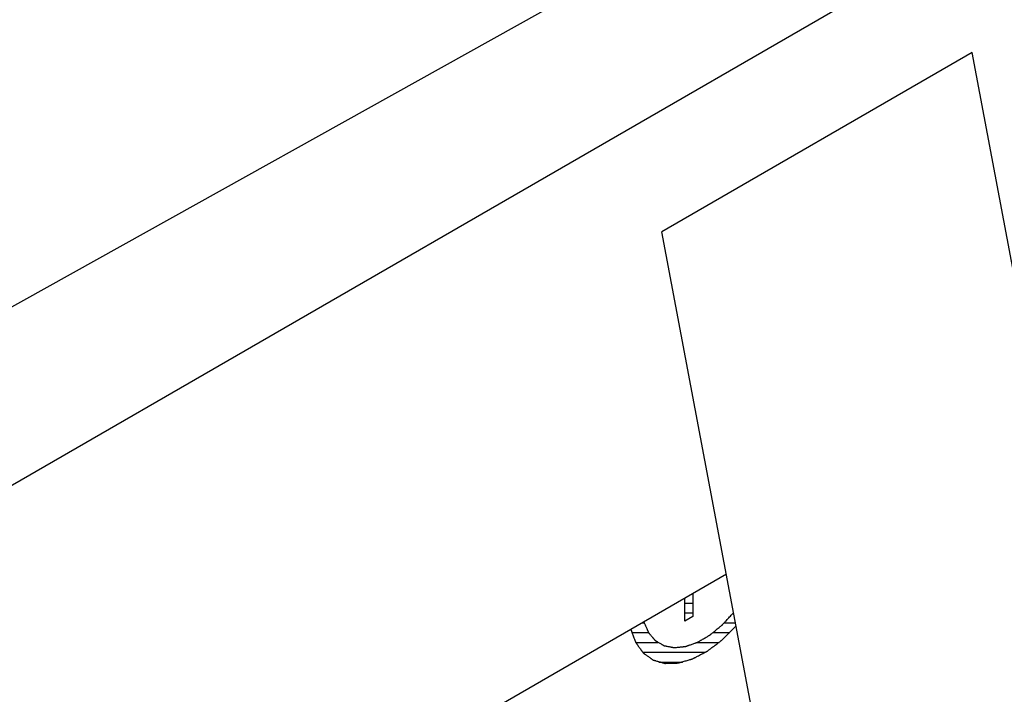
# Model space of a CAD drawing. Header units: millimetres. Extents: x 0 to 5600, y -1552 to 3960.
# Tile 196 of 199: x 4809 to 4865, y 2765 to 2804. Entities that reach past the tile are written whole.
import ezdxf

# ---------------------------------------------------------------- set-up
doc = ezdxf.new("R2010")
doc.units = ezdxf.units.MM
doc.header["$LTSCALE"] = 308
doc.layers.get('0').update_dxf_attribs({"linetype": 'CONTINUOUS'})
doc.layers.add('06___PRT_ALL_SURFS', color=7, linetype='CONTINUOUS')

msp = doc.modelspace()

# ---------------------------------------------------------------- linework, layer by layer
at = {"color": 7, "linetype": 'Continuous'}
for p, q in [((4761.965, 2750.3), (4994.072, 2884.306)), ((4693.311, 2723.142), (4885.148, 2830.032)), ((4849.081, 2772.018), (4761.965, 2721.722)), ((4846.712, 2769.344), (4846.712, 2770.65)), ((4847.176, 2770.918), (4847.176, 2769.612)), ((4847.176, 2769.612), (4846.712, 2769.344))]:
    msp.add_line(p, q, dxfattribs=at)
at = {"color": 2, "linetype": 'Continuous'}
for p, q in [((4846.712, 2770.375), (4847.176, 2770.375)), ((4846.712, 2769.815), (4847.176, 2769.815)), ((4844.295, 2769.255), (4844.393, 2769.255)), ((4848.969, 2769.255), (4849.601, 2769.255)), ((4843.696, 2768.695), (4844.645, 2768.695)), ((4848.329, 2768.695), (4849.278, 2768.695)), ((4843.917, 2768.135), (4845.177, 2768.135)), ((4847.409, 2768.135), (4848.669, 2768.135)), ((4844.31, 2767.575), (4847.888, 2767.575)), ((4845.232, 2767.015), (4846.578, 2767.015))]:
    msp.add_line(p, q, dxfattribs=at)
at = {"color": 7, "linetype": 'Continuous'}
for points, knots in [([(4844.378, 2769.303), (4844.403, 2769.246), (4844.44, 2769.162), (4844.489, 2769.049), (4844.526, 2768.965), (4844.557, 2768.895), (4844.581, 2768.838), (4844.597, 2768.803), (4844.609, 2768.775), (4844.618, 2768.754), (4844.626, 2768.736), (4844.632, 2768.722), (4844.637, 2768.712), (4844.64, 2768.702), (4844.645, 2768.698), (4844.65, 2768.692), (4844.655, 2768.685), (4844.669, 2768.669), (4844.689, 2768.646), (4844.716, 2768.614), (4844.753, 2768.571), (4844.798, 2768.518), (4844.852, 2768.454), (4844.897, 2768.401), (4844.934, 2768.358), (4844.961, 2768.326), (4844.983, 2768.299), (4845.001, 2768.278), (4845.013, 2768.265), (4845.022, 2768.254), (4845.027, 2768.247), (4845.033, 2768.244), (4845.039, 2768.241), (4845.049, 2768.235), (4845.064, 2768.226), (4845.087, 2768.213), (4845.116, 2768.196), (4845.162, 2768.169), (4845.22, 2768.135), (4845.29, 2768.094), (4845.348, 2768.06), (4845.394, 2768.033), (4845.429, 2768.012), (4845.458, 2767.995), (4845.481, 2767.982), (4845.496, 2767.973), (4845.507, 2767.966), (4845.514, 2767.962), (4845.52, 2767.958), (4845.525, 2767.957), (4845.53, 2767.956), (4845.54, 2767.954), (4845.556, 2767.951), (4845.576, 2767.947), (4845.597, 2767.943), (4845.624, 2767.938), (4845.672, 2767.928), (4845.74, 2767.915), (4845.822, 2767.899), (4845.891, 2767.885), (4845.945, 2767.874), (4845.986, 2767.866), (4846.027, 2767.858), (4846.062, 2767.852), (4846.086, 2767.847), (4846.098, 2767.845), (4846.104, 2767.843), (4846.112, 2767.844), (4846.121, 2767.845), (4846.137, 2767.846), (4846.156, 2767.848), (4846.178, 2767.85), (4846.209, 2767.853), (4846.262, 2767.859), (4846.338, 2767.866), (4846.43, 2767.876), (4846.521, 2767.885), (4846.597, 2767.892), (4846.65, 2767.898), (4846.681, 2767.901), (4846.703, 2767.903), (4846.722, 2767.905), (4846.738, 2767.906), (4846.747, 2767.908), (4846.755, 2767.908), (4846.763, 2767.911), (4846.777, 2767.916), (4846.805, 2767.926), (4846.846, 2767.94), (4846.894, 2767.957), (4846.943, 2767.975), (4847.007, 2767.997), (4847.088, 2768.026), (4847.185, 2768.06), (4847.266, 2768.088), (4847.33, 2768.111), (4847.371, 2768.125), (4847.403, 2768.137), (4847.423, 2768.144), (4847.437, 2768.149), (4847.445, 2768.152), (4847.454, 2768.157), (4847.464, 2768.163), (4847.481, 2768.173), (4847.502, 2768.185), (4847.535, 2768.205), (4847.577, 2768.229), (4847.628, 2768.259), (4847.695, 2768.298), (4847.778, 2768.347), (4847.879, 2768.406), (4847.963, 2768.455), (4848.03, 2768.495), (4848.071, 2768.519), (4848.105, 2768.539), (4848.126, 2768.551), (4848.143, 2768.561), (4848.155, 2768.568), (4848.167, 2768.578), (4848.183, 2768.591), (4848.204, 2768.608), (4848.236, 2768.634), (4848.276, 2768.667), (4848.324, 2768.707), (4848.389, 2768.76), (4848.469, 2768.826), (4848.566, 2768.905), (4848.646, 2768.972), (4848.711, 2769.025), (4848.759, 2769.064), (4848.799, 2769.097), (4848.826, 2769.119), (4848.838, 2769.129), (4848.846, 2769.135), (4848.855, 2769.146), (4848.866, 2769.158), (4848.882, 2769.174), (4848.908, 2769.203), (4848.946, 2769.244), (4848.992, 2769.293), (4849.052, 2769.358), (4849.128, 2769.44), (4849.22, 2769.538), (4849.341, 2769.669), (4849.432, 2769.767), (4849.493, 2769.832)], [0, 0, 0, 0, 0.03125, 0.046875, 0.0625, 0.078125, 0.085938, 0.09375, 0.097656, 0.101562, 0.105469, 0.107422, 0.109375, 0.111328, 0.112305, 0.113281, 0.115234, 0.117188, 0.125, 0.132812, 0.140625, 0.15625, 0.171875, 0.1875, 0.195312, 0.203125, 0.210938, 0.214844, 0.21875, 0.220703, 0.222656, 0.223633, 0.224609, 0.226562, 0.230469, 0.234375, 0.242188, 0.25, 0.265625, 0.28125, 0.296875, 0.304688, 0.3125, 0.320312, 0.324219, 0.328125, 0.330078, 0.332031, 0.333008, 0.333984, 0.334961, 0.335938, 0.339844, 0.34375, 0.347656, 0.351562, 0.359375, 0.375, 0.390625, 0.40625, 0.414062, 0.421875, 0.429688, 0.4375, 0.441406, 0.443359, 0.444336, 0.445312, 0.447266, 0.449219, 0.453125, 0.457031, 0.460938, 0.46875, 0.484375, 0.5, 0.515625, 0.53125, 0.539062, 0.542969, 0.546875, 0.550781, 0.552734, 0.554688, 0.555664, 0.556641, 0.558594, 0.5625, 0.570312, 0.578125, 0.585938, 0.59375, 0.609375, 0.625, 0.640625, 0.648438, 0.65625, 0.660156, 0.664062, 0.666016, 0.666992, 0.667969, 0.669922, 0.671875, 0.675781, 0.679688, 0.6875, 0.695312, 0.703125, 0.71875, 0.734375, 0.75, 0.757812, 0.765625, 0.769531, 0.773438, 0.775391, 0.777344, 0.779297, 0.78125, 0.785156, 0.789062, 0.796875, 0.804688, 0.8125, 0.828125, 0.84375, 0.859375, 0.867188, 0.875, 0.882812, 0.886719, 0.887695, 0.888672, 0.890625, 0.892578, 0.894531, 0.898438, 0.90625, 0.914062, 0.921875, 0.9375, 0.953125, 0.96875, 1, 1, 1, 1]), ([(4843.647, 2768.88), (4843.672, 2768.81), (4843.71, 2768.705), (4843.761, 2768.565), (4843.799, 2768.46), (4843.831, 2768.373), (4843.856, 2768.303), (4843.872, 2768.259), (4843.885, 2768.224), (4843.894, 2768.198), (4843.902, 2768.176), (4843.909, 2768.158), (4843.913, 2768.147), (4843.916, 2768.138), (4843.918, 2768.132), (4843.922, 2768.127), (4843.927, 2768.12), (4843.934, 2768.111), (4843.948, 2768.09), (4843.971, 2768.059), (4844.001, 2768.017), (4844.041, 2767.962), (4844.091, 2767.892), (4844.151, 2767.809), (4844.201, 2767.739), (4844.241, 2767.684), (4844.271, 2767.642), (4844.296, 2767.607), (4844.316, 2767.58), (4844.328, 2767.562), (4844.338, 2767.548), (4844.344, 2767.539), (4844.351, 2767.535), (4844.358, 2767.53), (4844.369, 2767.522), (4844.386, 2767.51), (4844.412, 2767.492), (4844.445, 2767.468), (4844.498, 2767.43), (4844.564, 2767.383), (4844.642, 2767.327), (4844.708, 2767.28), (4844.761, 2767.242), (4844.8, 2767.214), (4844.833, 2767.191), (4844.86, 2767.172), (4844.876, 2767.16), (4844.889, 2767.151), (4844.898, 2767.145), (4844.903, 2767.141), (4844.907, 2767.138), (4844.911, 2767.138), (4844.916, 2767.136), (4844.928, 2767.133), (4844.945, 2767.128), (4844.969, 2767.121), (4844.993, 2767.114), (4845.024, 2767.105), (4845.08, 2767.089), (4845.159, 2767.066), (4845.254, 2767.039), (4845.333, 2767.017), (4845.396, 2766.998), (4845.444, 2766.985), (4845.491, 2766.971), (4845.531, 2766.96), (4845.558, 2766.952), (4845.572, 2766.948), (4845.58, 2766.945), (4845.589, 2766.946), (4845.6, 2766.946), (4845.618, 2766.947), (4845.64, 2766.947), (4845.667, 2766.948), (4845.702, 2766.949), (4845.765, 2766.951), (4845.854, 2766.953), (4845.961, 2766.957), (4846.068, 2766.96), (4846.157, 2766.962), (4846.22, 2766.964), (4846.256, 2766.965), (4846.282, 2766.966), (4846.305, 2766.966), (4846.322, 2766.967), (4846.334, 2766.967), (4846.343, 2766.967), (4846.352, 2766.971), (4846.369, 2766.975), (4846.403, 2766.985), (4846.45, 2766.999), (4846.508, 2767.016), (4846.565, 2767.032), (4846.642, 2767.054), (4846.738, 2767.082), (4846.853, 2767.115), (4846.949, 2767.143), (4847.016, 2767.163), (4847.054, 2767.174), (4847.083, 2767.182), (4847.112, 2767.19), (4847.133, 2767.197), (4847.148, 2767.201), (4847.155, 2767.203), (4847.162, 2767.205), (4847.172, 2767.211), (4847.184, 2767.217), (4847.204, 2767.227), (4847.229, 2767.24), (4847.268, 2767.261), (4847.317, 2767.287), (4847.377, 2767.318), (4847.456, 2767.359), (4847.554, 2767.411), (4847.673, 2767.473), (4847.771, 2767.525), (4847.85, 2767.567), (4847.899, 2767.592), (4847.939, 2767.613), (4847.964, 2767.626), (4847.981, 2767.635), (4847.991, 2767.64), (4848.001, 2767.645), (4848.013, 2767.655), (4848.032, 2767.669), (4848.057, 2767.688), (4848.096, 2767.717), (4848.145, 2767.754), (4848.203, 2767.798), (4848.281, 2767.858), (4848.379, 2767.931), (4848.496, 2768.02), (4848.594, 2768.094), (4848.672, 2768.153), (4848.73, 2768.197), (4848.779, 2768.234), (4848.811, 2768.258), (4848.825, 2768.269), (4848.835, 2768.276), (4848.847, 2768.288), (4848.861, 2768.302), (4848.88, 2768.321), (4848.903, 2768.345), (4848.931, 2768.373), (4848.969, 2768.411), (4849.016, 2768.458), (4849.091, 2768.533), (4849.184, 2768.627), (4849.297, 2768.74), (4849.447, 2768.891), (4849.56, 2769.004), (4849.635, 2769.079)], [0, 0, 0, 0, 0.03125, 0.046875, 0.0625, 0.078125, 0.085938, 0.09375, 0.097656, 0.101562, 0.105469, 0.107422, 0.109375, 0.110352, 0.111328, 0.112305, 0.113281, 0.115234, 0.117188, 0.125, 0.132812, 0.140625, 0.15625, 0.171875, 0.1875, 0.195312, 0.203125, 0.210938, 0.214844, 0.21875, 0.220703, 0.222656, 0.223633, 0.224609, 0.226562, 0.230469, 0.234375, 0.242188, 0.25, 0.265625, 0.28125, 0.296875, 0.304688, 0.3125, 0.320312, 0.324219, 0.328125, 0.330078, 0.332031, 0.333008, 0.333496, 0.333984, 0.334961, 0.335938, 0.339844, 0.34375, 0.347656, 0.351562, 0.359375, 0.375, 0.390625, 0.40625, 0.414062, 0.421875, 0.429688, 0.4375, 0.441406, 0.443359, 0.444336, 0.445312, 0.447266, 0.449219, 0.453125, 0.457031, 0.460938, 0.46875, 0.484375, 0.5, 0.515625, 0.53125, 0.539062, 0.542969, 0.546875, 0.550781, 0.552734, 0.554688, 0.555664, 0.556641, 0.558594, 0.5625, 0.570312, 0.578125, 0.585938, 0.59375, 0.609375, 0.625, 0.640625, 0.648438, 0.652344, 0.65625, 0.660156, 0.664062, 0.665039, 0.666016, 0.666992, 0.667969, 0.669922, 0.671875, 0.675781, 0.679688, 0.6875, 0.695312, 0.703125, 0.71875, 0.734375, 0.75, 0.757812, 0.765625, 0.769531, 0.773438, 0.775391, 0.776367, 0.777344, 0.779297, 0.78125, 0.785156, 0.789062, 0.796875, 0.804688, 0.8125, 0.828125, 0.84375, 0.859375, 0.867188, 0.875, 0.882812, 0.886719, 0.887695, 0.888672, 0.890625, 0.892578, 0.894531, 0.898438, 0.902344, 0.90625, 0.914062, 0.921875, 0.9375, 0.953125, 0.96875, 1, 1, 1, 1])]:
    msp.add_open_spline(points, degree=3, knots=knots, dxfattribs=at)
at = {"layer": '06___PRT_ALL_SURFS', "color": 6, "linetype": 'Continuous'}
msp.add_line((4863.081, 2801.738), (4845.404, 2791.532), dxfattribs=at)
at = {"layer": '06___PRT_ALL_SURFS', "color": 7, "linetype": 'Continuous'}
for p, q in [((4926.014, 2467.764), (4863.081, 2801.738)), ((4908.336, 2457.558), (4845.404, 2791.532))]:
    msp.add_line(p, q, dxfattribs=at)

doc.saveas('drawing.dxf')
